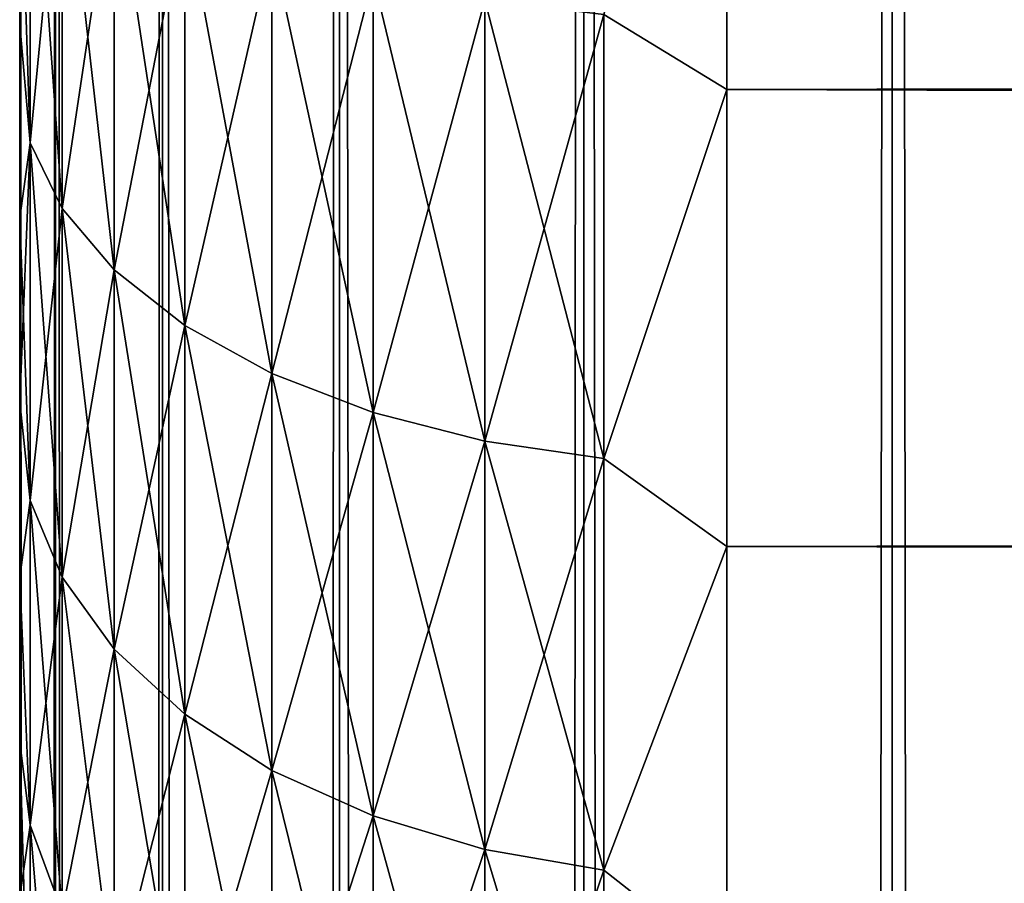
# Model space of a CAD drawing. Extents: x -265 to 265, y 0 to 747.
# Tile 178 of 256: x -265 to -262.22, y 711.95 to 714.39. Entities that reach past the tile are written whole.
import ezdxf

# ---------------------------------------------------------------- set-up
doc = ezdxf.new("R2010")
doc.units = 0
doc.header["$LTSCALE"] = 65.185185
for name, color, linetype in [('2', 7, 'CONTINUOUS'), ('4', 7, 'CONTINUOUS'), ('51', 7, 'CONTINUOUS'), ('52', 7, 'CONTINUOUS'), ('6', 7, 'CONTINUOUS')]:
    doc.layers.add(name, color=color, linetype=linetype)

msp = doc.modelspace()

# ---------------------------------------------------------------- linework, layer by layer
at = {"layer": '2', "color": 7, "linetype": 'CONTINUOUS'}
for points in [[(-265, 714.3739, 36.3655), (-265, 714.9416, 36.7012), (-265, 714.3739, 18.6345), (-265, 714.3739, 36.3655)], [(-265, 714.3739, 18.6345), (-265, 714.9416, 36.7012), (-265, 714.9416, 18.2988), (-265, 714.3739, 18.6345)], [(-265, 713.8283, 35.9947), (-265, 714.3739, 36.3655), (-265, 713.8283, 19.0053), (-265, 713.8283, 35.9947)], [(-265, 713.8283, 19.0053), (-265, 714.3739, 36.3655), (-265, 714.3739, 18.6345), (-265, 713.8283, 19.0053)], [(-265, 713.3071, 35.5904), (-265, 713.8283, 35.9947), (-265, 713.3071, 19.4096), (-265, 713.3071, 35.5904)], [(-265, 713.3071, 19.4096), (-265, 713.8283, 35.9947), (-265, 713.8283, 19.0053), (-265, 713.3071, 19.4096)], [(-265, 712.8123, 35.1542), (-265, 713.3071, 35.5904), (-265, 712.8123, 19.8458), (-265, 712.8123, 35.1542)], [(-265, 712.8123, 19.8458), (-265, 713.3071, 35.5904), (-265, 713.3071, 19.4096), (-265, 712.8123, 19.8458)], [(-265, 712.3459, 34.6878), (-265, 712.8123, 35.1542), (-265, 712.3459, 20.3122), (-265, 712.3459, 34.6878)], [(-265, 712.3459, 20.3122), (-265, 712.8123, 35.1542), (-265, 712.8123, 19.8458), (-265, 712.3459, 20.3122)], [(-265, 711.9096, 34.193), (-265, 712.3459, 34.6878), (-265, 711.9096, 20.807), (-265, 711.9096, 34.193)], [(-265, 711.9096, 20.807), (-265, 712.3459, 34.6878), (-265, 712.3459, 20.3122), (-265, 711.9096, 20.807)]]:
    msp.add_3dface(points, dxfattribs=at)
at = {"layer": '4', "color": 7, "linetype": 'CONTINUOUS'}
for points in [[(-263, 714.191, 16.4318), (-263, 715.5674, 15.8123), (263, 714.191, 16.4318), (-263, 714.191, 16.4318)], [(263, 714.191, 16.4318), (-263, 715.5674, 15.8123), (263, 715.5674, 15.8123), (263, 714.191, 16.4318)], [(-263, 715.5674, 39.1877), (-263, 714.191, 38.5682), (263, 715.5674, 39.1877), (-263, 715.5674, 39.1877)], [(263, 715.5674, 39.1877), (-263, 714.191, 38.5682), (263, 714.191, 38.5682), (263, 715.5674, 39.1877)], [(-263, 712.8992, 17.2127), (-263, 714.191, 16.4318), (263, 712.8992, 17.2127), (-263, 712.8992, 17.2127)], [(263, 712.8992, 17.2127), (-263, 714.191, 16.4318), (263, 714.191, 16.4318), (263, 712.8992, 17.2127)], [(-263, 714.191, 38.5682), (-263, 712.8992, 37.7873), (263, 714.191, 38.5682), (-263, 714.191, 38.5682)], [(263, 714.191, 38.5682), (-263, 712.8992, 37.7873), (263, 712.8992, 37.7873), (263, 714.191, 38.5682)], [(-263, 711.711, 18.1436), (-263, 712.8992, 17.2127), (263, 711.711, 18.1436), (-263, 711.711, 18.1436)], [(263, 711.711, 18.1436), (-263, 712.8992, 17.2127), (263, 712.8992, 17.2127), (263, 711.711, 18.1436)], [(-263, 712.8992, 37.7873), (-263, 711.711, 36.8564), (263, 712.8992, 37.7873), (-263, 712.8992, 37.7873)], [(263, 712.8992, 37.7873), (-263, 711.711, 36.8564), (263, 711.711, 36.8564), (263, 712.8992, 37.7873)]]:
    msp.add_3dface(points, dxfattribs=at)
at = {"layer": '51', "color": 7, "linetype": 'CONTINUOUS'}
for points in [[(-265, 1), (-264.8986, 1, 1.7414), (-265, 739), (-265, 1)], [(-265, 739), (-264.8986, 1, 1.7414), (-264.8986, 739, 1.7414), (-265, 739)], [(-264.8986, 1, 1.7414), (-264.5957, 1, 3.4592), (-264.8986, 739, 1.7414), (-264.8986, 1, 1.7414)], [(-264.8986, 739, 1.7414), (-264.5957, 1, 3.4592), (-264.5957, 739, 3.4592), (-264.8986, 739, 1.7414)], [(-264.5957, 1, 3.4592), (-264.0954, 1, 5.1303), (-264.5957, 739, 3.4592), (-264.5957, 1, 3.4592)], [(-264.5957, 739, 3.4592), (-264.0954, 1, 5.1303), (-264.0954, 739, 5.1303), (-264.5957, 739, 3.4592)], [(-264.0954, 1, 5.1303), (-263.4045, 1, 6.732), (-264.0954, 739, 5.1303), (-264.0954, 1, 5.1303)], [(-264.0954, 739, 5.1303), (-263.4045, 1, 6.732), (-263.4045, 739, 6.732), (-264.0954, 739, 5.1303)], [(-263.4045, 1, 6.732), (-262.5323, 1, 8.2426), (-263.4045, 739, 6.732), (-263.4045, 1, 6.732)], [(-263.4045, 739, 6.732), (-262.5323, 1, 8.2426), (-262.5323, 739, 8.2426), (-263.4045, 739, 6.732)], [(-262.5323, 1, 8.2426), (-261.4907, 1, 9.6418), (-262.5323, 739, 8.2426), (-262.5323, 1, 8.2426)], [(-262.5323, 739, 8.2426), (-261.4907, 1, 9.6418), (-261.4907, 739, 9.6418), (-262.5323, 739, 8.2426)]]:
    msp.add_3dface(points, dxfattribs=at)
at = {"layer": '52', "color": 7, "linetype": 'CONTINUOUS'}
for points in [[(-265, 1), (-265, 739), (-264.8986, 739, -1.7414), (-265, 1)], [(-264.8986, 1, -1.7414), (-265, 1), (-264.8986, 739, -1.7414), (-264.8986, 1, -1.7414)], [(-264.5957, 1, -3.4592), (-264.8986, 1, -1.7414), (-264.5957, 739, -3.4592), (-264.5957, 1, -3.4592)], [(-264.5957, 739, -3.4592), (-264.8986, 1, -1.7414), (-264.8986, 739, -1.7414), (-264.5957, 739, -3.4592)], [(-264.0954, 1, -5.1303), (-264.5957, 1, -3.4592), (-264.0954, 739, -5.1303), (-264.0954, 1, -5.1303)], [(-264.0954, 739, -5.1303), (-264.5957, 1, -3.4592), (-264.5957, 739, -3.4592), (-264.0954, 739, -5.1303)], [(-263.4045, 1, -6.732), (-264.0954, 1, -5.1303), (-263.4045, 739, -6.732), (-263.4045, 1, -6.732)], [(-263.4045, 739, -6.732), (-264.0954, 1, -5.1303), (-264.0954, 739, -5.1303), (-263.4045, 739, -6.732)], [(-262.5323, 1, -8.2426), (-263.4045, 1, -6.732), (-262.5323, 739, -8.2426), (-262.5323, 1, -8.2426)], [(-262.5323, 739, -8.2426), (-263.4045, 1, -6.732), (-263.4045, 739, -6.732), (-262.5323, 739, -8.2426)], [(-261.4907, 1, -9.6418), (-262.5323, 1, -8.2426), (-261.4907, 739, -9.6418), (-261.4907, 1, -9.6418)], [(-261.4907, 739, -9.6418), (-262.5323, 1, -8.2426), (-262.5323, 739, -8.2426), (-261.4907, 739, -9.6418)]]:
    msp.add_3dface(points, dxfattribs=at)
at = {"layer": '6', "color": 7, "linetype": 'CONTINUOUS'}
for points in [[(-263, 715.5674, 15.8123), (-263, 714.191, 16.4318), (-263.3473, 714.4036, 16.3567), (-263, 715.5674, 15.8123)], [(-263, 714.191, 38.5682), (-263, 715.5674, 39.1877), (-263.3473, 714.4036, 38.6433), (-263, 714.191, 38.5682)], [(-265, 714.9416, 36.7012), (-265, 714.3739, 36.3655), (-264.97, 715.1328, 37.1913), (-265, 714.9416, 36.7012)], [(-264.97, 715.1328, 37.1913), (-265, 714.3739, 36.3655), (-264.97, 714.0406, 36.5608), (-264.97, 715.1328, 37.1913)], [(-264.97, 714.0406, 18.4392), (-265, 714.9416, 18.2988), (-264.97, 715.1328, 17.8087), (-264.97, 714.0406, 18.4392)], [(-264.97, 715.1328, 37.1913), (-264.97, 714.0406, 36.5608), (-264.8801, 714.9815, 37.4927), (-264.97, 715.1328, 37.1913)], [(-264.97, 714.0406, 18.4392), (-264.97, 715.1328, 17.8087), (-264.8801, 713.8554, 18.1575), (-264.97, 714.0406, 18.4392)], [(-264.8801, 713.8554, 18.1575), (-264.97, 715.1328, 17.8087), (-264.8801, 714.9815, 17.5073), (-264.8801, 713.8554, 18.1575)], [(-264.8801, 714.9815, 37.4927), (-264.97, 714.0406, 36.5608), (-264.8801, 713.8554, 36.8425), (-264.8801, 714.9815, 37.4927)], [(-264.8801, 714.9815, 37.4927), (-264.8801, 713.8554, 36.8425), (-264.7329, 714.8395, 37.7754), (-264.8801, 714.9815, 37.4927)], [(-264.8801, 713.8554, 18.1575), (-264.8801, 714.9815, 17.5073), (-264.7329, 713.6815, 17.8932), (-264.8801, 713.8554, 18.1575)], [(-264.7329, 713.6815, 17.8932), (-264.8801, 714.9815, 17.5073), (-264.7329, 714.8395, 17.2246), (-264.7329, 713.6815, 17.8932)], [(-265, 714.3739, 18.6345), (-265, 714.9416, 18.2988), (-264.97, 714.0406, 18.4392), (-265, 714.3739, 18.6345)], [(-264.7329, 714.8395, 37.7754), (-264.8801, 713.8554, 36.8425), (-264.7329, 713.6815, 37.1068), (-264.7329, 714.8395, 37.7754)], [(-264.7329, 714.8395, 37.7754), (-264.7329, 713.6815, 37.1068), (-264.533, 714.7111, 38.031), (-264.7329, 714.8395, 37.7754)], [(-264.7329, 713.6815, 17.8932), (-264.7329, 714.8395, 17.2246), (-264.533, 713.5243, 17.6542), (-264.7329, 713.6815, 17.8932)], [(-264.533, 713.5243, 17.6542), (-264.7329, 714.8395, 17.2246), (-264.533, 714.7111, 16.969), (-264.533, 713.5243, 17.6542)], [(-264.533, 714.7111, 38.031), (-264.7329, 713.6815, 37.1068), (-264.533, 713.5243, 37.3458), (-264.533, 714.7111, 38.031)], [(-264.533, 714.7111, 38.031), (-264.533, 713.5243, 37.3458), (-264.2864, 714.6003, 38.2517), (-264.533, 714.7111, 38.031)], [(-264.533, 713.5243, 17.6542), (-264.533, 714.7111, 16.969), (-264.2864, 713.3886, 17.4479), (-264.533, 713.5243, 17.6542)], [(-264.2864, 713.3886, 17.4479), (-264.533, 714.7111, 16.969), (-264.2864, 714.6003, 16.7483), (-264.2864, 713.3886, 17.4479)], [(-264.2864, 714.6003, 38.2517), (-264.533, 713.5243, 37.3458), (-264.2864, 713.3886, 37.5521), (-264.2864, 714.6003, 38.2517)], [(-264.2864, 714.6003, 38.2517), (-264.2864, 713.3886, 37.5521), (-264.0006, 714.5104, 38.4306), (-264.2864, 714.6003, 38.2517)], [(-264.2864, 713.3886, 17.4479), (-264.2864, 714.6003, 16.7483), (-264.0006, 713.2786, 17.2806), (-264.2864, 713.3886, 17.4479)], [(-264.0006, 713.2786, 17.2806), (-264.2864, 714.6003, 16.7483), (-264.0006, 714.5104, 16.5694), (-264.0006, 713.2786, 17.2806)], [(-264.0006, 714.5104, 38.4306), (-264.2864, 713.3886, 37.5521), (-264.0006, 713.2786, 37.7194), (-264.0006, 714.5104, 38.4306)], [(-264.0006, 714.5104, 38.4306), (-264.0006, 713.2786, 37.7194), (-263.6844, 714.4442, 38.5625), (-264.0006, 714.5104, 38.4306)], [(-264.0006, 713.2786, 17.2806), (-264.0006, 714.5104, 16.5694), (-263.6844, 713.1975, 17.1573), (-264.0006, 713.2786, 17.2806)], [(-263.6844, 713.1975, 17.1573), (-264.0006, 714.5104, 16.5694), (-263.6844, 714.4442, 16.4375), (-263.6844, 713.1975, 17.1573)], [(-263.6844, 714.4442, 38.5625), (-264.0006, 713.2786, 37.7194), (-263.6844, 713.1975, 37.8427), (-263.6844, 714.4442, 38.5625)], [(-263.6844, 714.4442, 38.5625), (-263.6844, 713.1975, 37.8427), (-263.3473, 714.4036, 38.6433), (-263.6844, 714.4442, 38.5625)], [(-263.6844, 713.1975, 17.1573), (-263.6844, 714.4442, 16.4375), (-263.3473, 713.1478, 17.0818), (-263.6844, 713.1975, 17.1573)], [(-263.3473, 713.1478, 17.0818), (-263.6844, 714.4442, 16.4375), (-263.3473, 714.4036, 16.3567), (-263.3473, 713.1478, 17.0818)], [(-263.3473, 714.4036, 38.6433), (-263.6844, 713.1975, 37.8427), (-263.3473, 713.1478, 37.9182), (-263.3473, 714.4036, 38.6433)], [(-263, 714.191, 16.4318), (-263.3473, 713.1478, 17.0818), (-263.3473, 714.4036, 16.3567), (-263, 714.191, 16.4318)], [(-263, 714.191, 38.5682), (-263.3473, 714.4036, 38.6433), (-263.3473, 713.1478, 37.9182), (-263, 714.191, 38.5682)], [(-265, 714.3739, 36.3655), (-265, 713.8283, 35.9947), (-264.97, 714.0406, 36.5608), (-265, 714.3739, 36.3655)], [(-265, 713.8283, 19.0053), (-265, 714.3739, 18.6345), (-264.97, 714.0406, 18.4392), (-265, 713.8283, 19.0053)], [(-263, 714.191, 16.4318), (-263, 712.8992, 17.2127), (-263.3473, 713.1478, 17.0818), (-263, 714.191, 16.4318)], [(-263, 712.8992, 37.7873), (-263, 714.191, 38.5682), (-263.3473, 713.1478, 37.9182), (-263, 712.8992, 37.7873)], [(-265, 713.8283, 35.9947), (-265, 713.3071, 35.5904), (-264.97, 714.0406, 36.5608), (-265, 713.8283, 35.9947)], [(-264.97, 714.0406, 36.5608), (-265, 713.3071, 35.5904), (-264.97, 713.029, 35.8077), (-264.97, 714.0406, 36.5608)], [(-264.97, 713.029, 19.1923), (-265, 713.8283, 19.0053), (-264.97, 714.0406, 18.4392), (-264.97, 713.029, 19.1923)], [(-264.97, 714.0406, 36.5608), (-264.97, 713.029, 35.8077), (-264.8801, 713.8554, 36.8425), (-264.97, 714.0406, 36.5608)], [(-264.97, 713.029, 19.1923), (-264.97, 714.0406, 18.4392), (-264.8801, 712.8123, 18.934), (-264.97, 713.029, 19.1923)], [(-264.8801, 712.8123, 18.934), (-264.97, 714.0406, 18.4392), (-264.8801, 713.8554, 18.1575), (-264.8801, 712.8123, 18.934)], [(-264.8801, 713.8554, 36.8425), (-264.97, 713.029, 35.8077), (-264.8801, 712.8123, 36.066), (-264.8801, 713.8554, 36.8425)], [(-264.8801, 713.8554, 36.8425), (-264.8801, 712.8123, 36.066), (-264.7329, 713.6815, 37.1068), (-264.8801, 713.8554, 36.8425)], [(-264.8801, 712.8123, 18.934), (-264.8801, 713.8554, 18.1575), (-264.7329, 712.6089, 18.6916), (-264.8801, 712.8123, 18.934)], [(-264.7329, 712.6089, 18.6916), (-264.8801, 713.8554, 18.1575), (-264.7329, 713.6815, 17.8932), (-264.7329, 712.6089, 18.6916)], [(-265, 713.3071, 19.4096), (-265, 713.8283, 19.0053), (-264.97, 713.029, 19.1923), (-265, 713.3071, 19.4096)], [(-264.7329, 713.6815, 37.1068), (-264.8801, 712.8123, 36.066), (-264.7329, 712.6089, 36.3084), (-264.7329, 713.6815, 37.1068)], [(-264.7329, 713.6815, 37.1068), (-264.7329, 712.6089, 36.3084), (-264.533, 713.5243, 37.3458), (-264.7329, 713.6815, 37.1068)], [(-264.7329, 712.6089, 18.6916), (-264.7329, 713.6815, 17.8932), (-264.533, 712.4251, 18.4725), (-264.7329, 712.6089, 18.6916)], [(-264.533, 712.4251, 18.4725), (-264.7329, 713.6815, 17.8932), (-264.533, 713.5243, 17.6542), (-264.533, 712.4251, 18.4725)], [(-264.533, 713.5243, 37.3458), (-264.7329, 712.6089, 36.3084), (-264.533, 712.4251, 36.5275), (-264.533, 713.5243, 37.3458)], [(-264.533, 713.5243, 37.3458), (-264.533, 712.4251, 36.5275), (-264.2864, 713.3886, 37.5521), (-264.533, 713.5243, 37.3458)], [(-264.533, 712.4251, 18.4725), (-264.533, 713.5243, 17.6542), (-264.2864, 712.2664, 18.2834), (-264.533, 712.4251, 18.4725)], [(-264.2864, 712.2664, 18.2834), (-264.533, 713.5243, 17.6542), (-264.2864, 713.3886, 17.4479), (-264.2864, 712.2664, 18.2834)], [(-264.2864, 713.3886, 37.5521), (-264.533, 712.4251, 36.5275), (-264.2864, 712.2664, 36.7166), (-264.2864, 713.3886, 37.5521)], [(-264.2864, 713.3886, 37.5521), (-264.2864, 712.2664, 36.7166), (-264.0006, 713.2786, 37.7194), (-264.2864, 713.3886, 37.5521)], [(-264.2864, 712.2664, 18.2834), (-264.2864, 713.3886, 17.4479), (-264.0006, 712.1376, 18.13), (-264.2864, 712.2664, 18.2834)], [(-264.0006, 712.1376, 18.13), (-264.2864, 713.3886, 17.4479), (-264.0006, 713.2786, 17.2806), (-264.0006, 712.1376, 18.13)], [(-265, 713.3071, 35.5904), (-265, 712.8123, 35.1542), (-264.97, 713.029, 35.8077), (-265, 713.3071, 35.5904)], [(-265, 712.8123, 19.8458), (-265, 713.3071, 19.4096), (-264.97, 713.029, 19.1923), (-265, 712.8123, 19.8458)], [(-264.0006, 713.2786, 37.7194), (-264.2864, 712.2664, 36.7166), (-264.0006, 712.1376, 36.87), (-264.0006, 713.2786, 37.7194)], [(-264.0006, 713.2786, 37.7194), (-264.0006, 712.1376, 36.87), (-263.6844, 713.1975, 37.8427), (-264.0006, 713.2786, 37.7194)], [(-264.0006, 712.1376, 18.13), (-264.0006, 713.2786, 17.2806), (-263.6844, 712.0428, 18.0169), (-264.0006, 712.1376, 18.13)], [(-263.6844, 712.0428, 18.0169), (-264.0006, 713.2786, 17.2806), (-263.6844, 713.1975, 17.1573), (-263.6844, 712.0428, 18.0169)], [(-263.6844, 713.1975, 37.8427), (-264.0006, 712.1376, 36.87), (-263.6844, 712.0428, 36.9831), (-263.6844, 713.1975, 37.8427)], [(-263.6844, 713.1975, 37.8427), (-263.6844, 712.0428, 36.9831), (-263.3473, 713.1478, 37.9182), (-263.6844, 713.1975, 37.8427)], [(-263.6844, 712.0428, 18.0169), (-263.6844, 713.1975, 17.1573), (-263.3473, 711.9847, 17.9477), (-263.6844, 712.0428, 18.0169)], [(-263.3473, 711.9847, 17.9477), (-263.6844, 713.1975, 17.1573), (-263.3473, 713.1478, 17.0818), (-263.3473, 711.9847, 17.9477)], [(-263.3473, 713.1478, 37.9182), (-263.6844, 712.0428, 36.9831), (-263.3473, 711.9847, 37.0523), (-263.3473, 713.1478, 37.9182)], [(-263, 712.8992, 17.2127), (-263.3473, 711.9847, 17.9477), (-263.3473, 713.1478, 17.0818), (-263, 712.8992, 17.2127)], [(-263, 712.8992, 37.7873), (-263.3473, 713.1478, 37.9182), (-263.3473, 711.9847, 37.0523), (-263, 712.8992, 37.7873)], [(-264.97, 713.029, 35.8077), (-265, 712.8123, 35.1542), (-264.97, 712.1117, 34.9422), (-264.97, 713.029, 35.8077)], [(-264.97, 712.1117, 20.0578), (-265, 712.8123, 19.8458), (-264.97, 713.029, 19.1923), (-264.97, 712.1117, 20.0578)], [(-264.97, 713.029, 35.8077), (-264.97, 712.1117, 34.9422), (-264.8801, 712.8123, 36.066), (-264.97, 713.029, 35.8077)], [(-264.97, 712.1117, 20.0578), (-264.97, 713.029, 19.1923), (-264.8801, 711.8665, 19.8264), (-264.97, 712.1117, 20.0578)], [(-264.8801, 711.8665, 19.8264), (-264.97, 713.029, 19.1923), (-264.8801, 712.8123, 18.934), (-264.8801, 711.8665, 19.8264)], [(-263, 712.8992, 17.2127), (-263, 711.711, 18.1436), (-263.3473, 711.9847, 17.9477), (-263, 712.8992, 17.2127)], [(-263, 711.711, 36.8564), (-263, 712.8992, 37.7873), (-263.3473, 711.9847, 37.0523), (-263, 711.711, 36.8564)], [(-265, 712.8123, 35.1542), (-265, 712.3459, 34.6878), (-264.97, 712.1117, 34.9422), (-265, 712.8123, 35.1542)], [(-265, 712.3459, 20.3122), (-265, 712.8123, 19.8458), (-264.97, 712.1117, 20.0578), (-265, 712.3459, 20.3122)], [(-264.8801, 712.8123, 36.066), (-264.97, 712.1117, 34.9422), (-264.8801, 711.8665, 35.1736), (-264.8801, 712.8123, 36.066)], [(-264.8801, 712.8123, 36.066), (-264.8801, 711.8665, 35.1736), (-264.7329, 712.6089, 36.3084), (-264.8801, 712.8123, 36.066)], [(-264.8801, 711.8665, 19.8264), (-264.8801, 712.8123, 18.934), (-264.7329, 711.6363, 19.6093), (-264.8801, 711.8665, 19.8264)], [(-264.7329, 711.6363, 19.6093), (-264.8801, 712.8123, 18.934), (-264.7329, 712.6089, 18.6916), (-264.7329, 711.6363, 19.6093)], [(-264.7329, 712.6089, 36.3084), (-264.8801, 711.8665, 35.1736), (-264.7329, 711.6363, 35.3907), (-264.7329, 712.6089, 36.3084)], [(-264.7329, 712.6089, 36.3084), (-264.7329, 711.6363, 35.3907), (-264.533, 712.4251, 36.5275), (-264.7329, 712.6089, 36.3084)], [(-264.7329, 711.6363, 19.6093), (-264.7329, 712.6089, 18.6916), (-264.533, 711.4283, 19.413), (-264.7329, 711.6363, 19.6093)], [(-264.533, 711.4283, 19.413), (-264.7329, 712.6089, 18.6916), (-264.533, 712.4251, 18.4725), (-264.533, 711.4283, 19.413)], [(-264.533, 712.4251, 36.5275), (-264.7329, 711.6363, 35.3907), (-264.533, 711.4283, 35.587), (-264.533, 712.4251, 36.5275)], [(-264.533, 712.4251, 36.5275), (-264.533, 711.4283, 35.587), (-264.2864, 712.2664, 36.7166), (-264.533, 712.4251, 36.5275)], [(-264.533, 711.4283, 19.413), (-264.533, 712.4251, 18.4725), (-264.2864, 711.2487, 19.2435), (-264.533, 711.4283, 19.413)], [(-264.2864, 711.2487, 19.2435), (-264.533, 712.4251, 18.4725), (-264.2864, 712.2664, 18.2834), (-264.2864, 711.2487, 19.2435)], [(-265, 712.3459, 34.6878), (-265, 711.9096, 34.193), (-264.97, 712.1117, 34.9422), (-265, 712.3459, 34.6878)], [(-265, 711.9096, 20.807), (-265, 712.3459, 20.3122), (-264.97, 711.3011, 21.0239), (-265, 711.9096, 20.807)], [(-264.97, 711.3011, 21.0239), (-265, 712.3459, 20.3122), (-264.97, 712.1117, 20.0578), (-264.97, 711.3011, 21.0239)], [(-264.2864, 712.2664, 36.7166), (-264.533, 711.4283, 35.587), (-264.2864, 711.2487, 35.7565), (-264.2864, 712.2664, 36.7166)], [(-264.2864, 712.2664, 36.7166), (-264.2864, 711.2487, 35.7565), (-264.0006, 712.1376, 36.87), (-264.2864, 712.2664, 36.7166)], [(-264.2864, 711.2487, 19.2435), (-264.2864, 712.2664, 18.2834), (-264.0006, 711.103, 19.1061), (-264.2864, 711.2487, 19.2435)], [(-264.0006, 711.103, 19.1061), (-264.2864, 712.2664, 18.2834), (-264.0006, 712.1376, 18.13), (-264.0006, 711.103, 19.1061)], [(-264.0006, 712.1376, 36.87), (-264.2864, 711.2487, 35.7565), (-264.0006, 711.103, 35.8939), (-264.0006, 712.1376, 36.87)], [(-264.0006, 712.1376, 36.87), (-264.0006, 711.103, 35.8939), (-263.6844, 712.0428, 36.9831), (-264.0006, 712.1376, 36.87)], [(-264.0006, 711.103, 19.1061), (-264.0006, 712.1376, 18.13), (-263.6844, 710.9956, 19.0048), (-264.0006, 711.103, 19.1061)], [(-263.6844, 710.9956, 19.0048), (-264.0006, 712.1376, 18.13), (-263.6844, 712.0428, 18.0169), (-263.6844, 710.9956, 19.0048)], [(-264.97, 712.1117, 34.9422), (-265, 711.9096, 34.193), (-264.97, 711.3011, 33.9761), (-264.97, 712.1117, 34.9422)], [(-264.97, 712.1117, 34.9422), (-264.97, 711.3011, 33.9761), (-264.8801, 711.8665, 35.1736), (-264.97, 712.1117, 34.9422)], [(-264.97, 711.3011, 21.0239), (-264.97, 712.1117, 20.0578), (-264.8801, 711.0306, 20.8225), (-264.97, 711.3011, 21.0239)], [(-264.8801, 711.0306, 20.8225), (-264.97, 712.1117, 20.0578), (-264.8801, 711.8665, 19.8264), (-264.8801, 711.0306, 20.8225)], [(-263.6844, 712.0428, 36.9831), (-264.0006, 711.103, 35.8939), (-263.6844, 710.9956, 35.9952), (-263.6844, 712.0428, 36.9831)], [(-263.6844, 712.0428, 36.9831), (-263.6844, 710.9956, 35.9952), (-263.3473, 711.9847, 37.0523), (-263.6844, 712.0428, 36.9831)], [(-263.6844, 710.9956, 19.0048), (-263.6844, 712.0428, 18.0169), (-263.3473, 710.9299, 18.9428), (-263.6844, 710.9956, 19.0048)], [(-263.3473, 710.9299, 18.9428), (-263.6844, 712.0428, 18.0169), (-263.3473, 711.9847, 17.9477), (-263.3473, 710.9299, 18.9428)], [(-263.3473, 711.9847, 37.0523), (-263.6844, 710.9956, 35.9952), (-263.3473, 710.9299, 36.0572), (-263.3473, 711.9847, 37.0523)], [(-263, 711.711, 18.1436), (-263.3473, 710.9299, 18.9428), (-263.3473, 711.9847, 17.9477), (-263, 711.711, 18.1436)], [(-263, 711.711, 36.8564), (-263.3473, 711.9847, 37.0523), (-263.3473, 710.9299, 36.0572), (-263, 711.711, 36.8564)]]:
    msp.add_3dface(points, dxfattribs=at)

doc.saveas('drawing.dxf')
